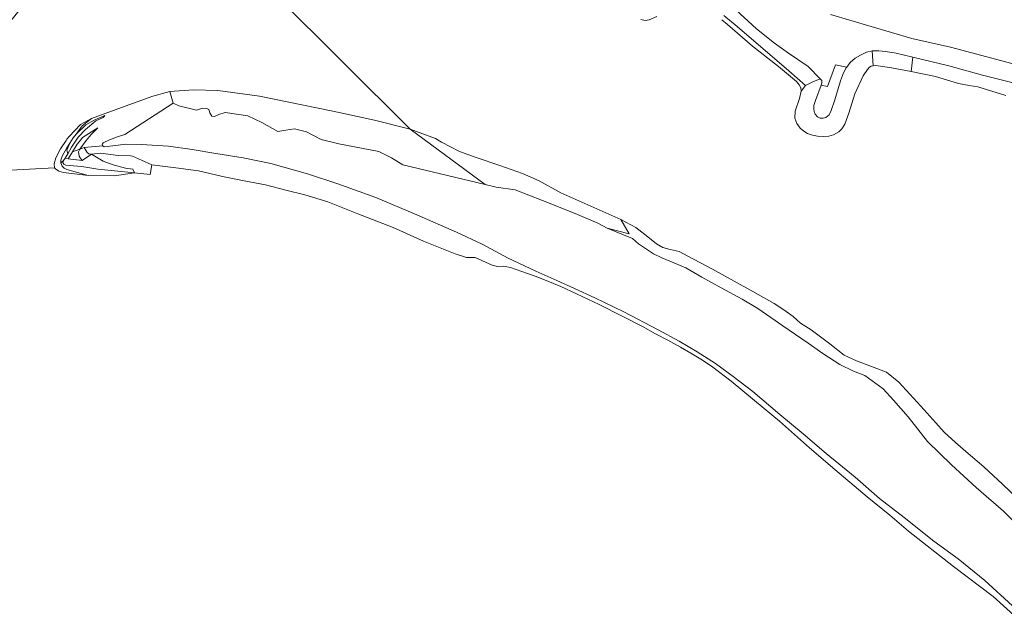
# Model space of a CAD drawing. Extents: x 184422 to 188298, y 343471 to 350189.
# Tile 6 of 256: x 185565 to 186055, y 346411 to 346709. Entities that reach past the tile are written whole.
import ezdxf

# ---------------------------------------------------------------- set-up
doc = ezdxf.new("R2010")
doc.units = 0
for name, color, linetype, lineweight in [('B-WA-GR-GRAS-GV', 252, 'Continuous', 13), ('B-WA-GR-GROENVOORZIENING-GV', 252, 'Continuous', 18), ('B-WA-GR-STRUIK-GV', 252, 'Continuous', 13), ('B-WA-GW-TALUD_KRUIN-G', 252, 'Continuous', 18), ('B-WA-OG-WATER-GV', 252, 'Continuous', 18), ('B-WA-VH-VERHARDING_OPEN-GV', 252, 'Continuous', 18)]:
    doc.layers.add(name, color=color, linetype=linetype, lineweight=lineweight)

msp = doc.modelspace()

# ---------------------------------------------------------------- linework, layer by layer
at = {"layer": 'B-WA-GR-GRAS-GV', "flags": 128}
for points in [[(185915.294, 346711.123), (185921.941, 346705.623), (185947.654, 346683.585), (185956.111, 346676.284), (185959.741, 346678.121), (185963.359, 346679.584), (185957.431, 346685.798), (185947.571, 346692.37), (185940.672, 346697.389), (185931.57, 346704.593), (185921.383, 346713.951)], [(185915.294, 346711.123), (185921.941, 346705.623), (185947.654, 346683.585), (185956.111, 346676.284), (185959.741, 346678.121), (185963.359, 346679.584), (185957.431, 346685.798), (185947.571, 346692.37), (185940.672, 346697.389), (185931.57, 346704.593), (185921.383, 346713.951)], [(185915.294, 346711.123), (185921.941, 346705.623), (185947.654, 346683.585), (185956.111, 346676.284), (185959.741, 346678.121), (185963.359, 346679.584), (185957.431, 346685.798), (185947.571, 346692.37), (185940.672, 346697.389), (185931.57, 346704.593), (185921.383, 346713.951)], [(185921.383, 346713.951), (185931.57, 346704.593), (185940.672, 346697.389), (185947.571, 346692.37), (185957.431, 346685.798), (185963.359, 346679.584), (185964.099, 346678.768), (185964.185, 346677.571), (185963.772, 346676.421), (185966.982, 346675.763), (185970.92, 346686.65), (185976.614, 346685.511), (185978.35, 346687.717), (185980.725, 346689.856), (185983.363, 346691.341), (185986.419, 346692.9), (185989.239, 346693.628), (185992.547, 346693.522), (185995.836, 346693.249), (186001.148, 346692.339), (186009.549, 346690.349), (186027.336, 346686.161), (186044.225, 346681.491), (186066.779, 346675.832)], [(185921.383, 346713.951), (185931.57, 346704.593), (185940.672, 346697.389), (185947.571, 346692.37), (185957.431, 346685.798), (185963.359, 346679.584), (185964.099, 346678.768), (185964.185, 346677.571), (185963.772, 346676.421), (185966.982, 346675.763), (185970.92, 346686.65), (185976.614, 346685.511), (185978.35, 346687.717), (185980.725, 346689.856), (185983.363, 346691.341), (185986.419, 346692.9), (185989.239, 346693.628), (185992.547, 346693.522), (185995.836, 346693.249), (186001.148, 346692.339), (186009.549, 346690.349), (186027.336, 346686.161), (186044.225, 346681.491), (186066.779, 346675.832)], [(185921.383, 346713.951), (185931.57, 346704.593), (185940.672, 346697.389), (185947.571, 346692.37), (185957.431, 346685.798), (185963.359, 346679.584), (185964.099, 346678.768), (185964.185, 346677.571), (185963.772, 346676.421), (185966.982, 346675.763), (185970.92, 346686.65), (185976.614, 346685.511), (185978.35, 346687.717), (185980.725, 346689.856), (185983.363, 346691.341), (185986.419, 346692.9), (185989.239, 346693.628), (185992.547, 346693.522), (185995.836, 346693.249), (186001.148, 346692.339), (186009.549, 346690.349), (186027.336, 346686.161), (186044.225, 346681.491), (186066.779, 346675.832)], [(185968.429, 346711.627), (186008.967, 346699.679), (186028.244, 346695.368), (186098.596, 346676.657)], [(186098.596, 346676.657), (186028.244, 346695.368), (186008.967, 346699.679), (185968.429, 346711.627)], [(185968.429, 346711.627), (186008.967, 346699.679), (186028.244, 346695.368), (186098.596, 346676.657)], [(186098.596, 346676.657), (186028.244, 346695.368), (186008.967, 346699.679), (185968.429, 346711.627)], [(185968.429, 346711.627), (186008.967, 346699.679), (186028.244, 346695.368), (186098.596, 346676.657)], [(186098.596, 346676.657), (186028.244, 346695.368), (186008.967, 346699.679), (185968.429, 346711.627)], [(186066.779, 346675.832), (186044.225, 346681.491), (186027.336, 346686.161), (186009.549, 346690.349), (186008.682, 346683.293), (186020.761, 346680.805), (186032.188, 346677.306), (186037.567, 346676.301), (186041.832, 346675.724), (186055.855, 346671.279)], [(186066.779, 346675.832), (186044.225, 346681.491), (186027.336, 346686.161), (186009.549, 346690.349), (186008.682, 346683.293), (186020.761, 346680.805), (186032.188, 346677.306), (186037.567, 346676.301), (186041.832, 346675.724), (186055.855, 346671.279)], [(186066.779, 346675.832), (186044.225, 346681.491), (186027.336, 346686.161), (186009.549, 346690.349), (186008.682, 346683.293), (186020.761, 346680.805), (186032.188, 346677.306), (186037.567, 346676.301), (186041.832, 346675.724), (186055.855, 346671.279)], [(186065.559, 346453.088), (186054.576, 346464.2), (186041.033, 346476.093), (186028.767, 346487.412), (186016.726, 346498.984), (186007.233, 346511.173), (185999.805, 346519.502), (185994.682, 346525.144), (185985.609, 346531.921), (185979.933, 346533.998), (185973.071, 346537.304), (185964.675, 346542.812), (185957.285, 346547.979), (185944.814, 346556.542), (185938.804, 346560.813), (185932.297, 346565.265), (185924.486, 346569.897), (185913.972, 346575.459), (185904.395, 346580.853), (185896.396, 346585.506), (185884.519, 346590.412), (185880.309, 346592.506), (185872.939, 346597.432), (185869.96, 346600.034), (185857.302, 346605.246), (185852.615, 346607.757), (185841.263, 346612.478), (185825.054, 346619.086), (185811.395, 346624.363), (185801.971, 346625.699), (185796.595, 346626.972), (185755.441, 346636.717), (185749.858, 346640.269), (185743.506, 346643.373), (185723.693, 346647.201), (185714.886, 346649.4), (185707.461, 346653.303), (185701.602, 346654.794), (185697.308, 346654.057), (185693.307, 346653.359), (185685.252, 346657.844), (185678.273, 346661.163), (185667.118, 346662.863), (185663.818, 346661.914), (185661.769, 346660.903), (185660.48, 346661.075), (185659.326, 346662.646), (185659.095, 346663.857), (185658.944, 346664.297), (185657.872, 346664.912), (185655.739, 346665.04), (185652.806, 346664.094), (185644.001, 346666.109), (185641.157, 346667.591), (185617.044, 346651.859), (185613.413, 346650.776), (185609.496, 346649.282), (185606.327, 346647.677), (185605.871, 346646.861), (185606.039, 346646.215), (185606.831, 346645.806), (185611.043, 346646.281), (185617.496, 346647.088), (185625.379, 346646.84), (185638.741, 346646.031), (185650.664, 346644.385), (185662.315, 346642.505), (185675.945, 346640.233), (185689.705, 346637.376), (185708.051, 346632.368), (185723.193, 346627.302), (185742.093, 346620.455), (185762.434, 346611.811), (185782.31, 346603.322), (185795, 346597.298), (185808.044, 346590.211), (185821.702, 346583.825), (185832.189, 346579.225), (185840.999, 346575.155), (185851.083, 346570.494), (185865.647, 346563.54), (185882.628, 346554.618), (185893.202, 346548.893), (185902.112, 346543.618), (185911.261, 346537.747), (185919.943, 346531.275), (185929.843, 346523.83), (185943.228, 346512.371), (185954.877, 346502.727), (185966.321, 346493.053), (185980.759, 346481.132), (185992.862, 346470.638), (186005.096, 346461.172), (186019.966, 346449.335), (186032.103, 346440.51), (186045.321, 346429.779), (186059.122, 346417.153)], [(186065.559, 346453.088), (186054.576, 346464.2), (186041.033, 346476.093), (186028.767, 346487.412), (186016.726, 346498.984), (186007.233, 346511.173), (185999.805, 346519.502), (185994.682, 346525.144), (185985.609, 346531.921), (185979.933, 346533.998), (185973.071, 346537.304), (185964.675, 346542.812), (185957.285, 346547.979), (185944.814, 346556.542), (185938.804, 346560.813), (185932.297, 346565.265), (185924.486, 346569.897), (185913.972, 346575.459), (185904.395, 346580.853), (185896.396, 346585.506), (185884.519, 346590.412), (185880.309, 346592.506), (185872.939, 346597.432), (185869.96, 346600.034), (185857.302, 346605.246), (185852.615, 346607.757), (185841.263, 346612.478), (185825.054, 346619.086), (185811.395, 346624.363), (185801.971, 346625.699), (185796.595, 346626.972), (185755.441, 346636.717), (185749.858, 346640.269), (185743.506, 346643.373), (185723.693, 346647.201), (185714.886, 346649.4), (185707.461, 346653.303), (185701.602, 346654.794), (185697.308, 346654.057), (185693.307, 346653.359), (185685.252, 346657.844), (185678.273, 346661.163), (185667.118, 346662.863), (185663.818, 346661.914), (185661.769, 346660.903), (185660.48, 346661.075), (185659.326, 346662.646), (185659.095, 346663.857), (185658.944, 346664.297), (185657.872, 346664.912), (185655.739, 346665.04), (185652.806, 346664.094), (185644.001, 346666.109), (185641.157, 346667.591), (185617.044, 346651.859), (185613.413, 346650.776), (185609.496, 346649.282), (185606.327, 346647.677), (185605.871, 346646.861), (185606.039, 346646.215), (185606.831, 346645.806), (185611.043, 346646.281), (185617.496, 346647.088), (185625.379, 346646.84), (185638.741, 346646.031), (185650.664, 346644.385), (185662.315, 346642.505), (185675.945, 346640.233), (185689.705, 346637.376), (185708.051, 346632.368), (185723.193, 346627.302), (185742.093, 346620.455), (185762.434, 346611.811), (185782.31, 346603.322), (185795, 346597.298), (185808.044, 346590.211), (185821.702, 346583.825), (185832.189, 346579.225), (185840.999, 346575.155), (185851.083, 346570.494), (185865.647, 346563.54), (185882.628, 346554.618), (185893.202, 346548.893), (185902.112, 346543.618), (185911.261, 346537.747), (185919.943, 346531.275), (185929.843, 346523.83), (185943.228, 346512.371), (185954.877, 346502.727), (185966.321, 346493.053), (185980.759, 346481.132), (185992.862, 346470.638), (186005.096, 346461.172), (186019.966, 346449.335), (186032.103, 346440.51), (186045.321, 346429.779), (186059.122, 346417.153)], [(186065.559, 346453.088), (186054.576, 346464.2), (186041.033, 346476.093), (186028.767, 346487.412), (186016.726, 346498.984), (186007.233, 346511.173), (185999.805, 346519.502), (185994.682, 346525.144), (185985.609, 346531.921), (185979.933, 346533.998), (185973.071, 346537.304), (185964.675, 346542.812), (185957.285, 346547.979), (185944.814, 346556.542), (185938.804, 346560.813), (185932.297, 346565.265), (185924.486, 346569.897), (185913.972, 346575.459), (185904.395, 346580.853), (185896.396, 346585.506), (185884.519, 346590.412), (185880.309, 346592.506), (185872.939, 346597.432), (185869.96, 346600.034), (185857.302, 346605.246), (185852.615, 346607.757), (185841.263, 346612.478), (185825.054, 346619.086), (185811.395, 346624.363), (185801.971, 346625.699), (185796.595, 346626.972), (185755.441, 346636.717), (185749.858, 346640.269), (185743.506, 346643.373), (185723.693, 346647.201), (185714.886, 346649.4), (185707.461, 346653.303), (185701.602, 346654.794), (185697.308, 346654.057), (185693.307, 346653.359), (185685.252, 346657.844), (185678.273, 346661.163), (185667.118, 346662.863), (185663.818, 346661.914), (185661.769, 346660.903), (185660.48, 346661.075), (185659.326, 346662.646), (185659.095, 346663.857), (185658.944, 346664.297), (185657.872, 346664.912), (185655.739, 346665.04), (185652.806, 346664.094), (185644.001, 346666.109), (185641.157, 346667.591), (185617.044, 346651.859), (185613.413, 346650.776), (185609.496, 346649.282), (185606.327, 346647.677), (185605.871, 346646.861), (185606.039, 346646.215), (185606.831, 346645.806), (185611.043, 346646.281), (185617.496, 346647.088), (185625.379, 346646.84), (185638.741, 346646.031), (185650.664, 346644.385), (185662.315, 346642.505), (185675.945, 346640.233), (185689.705, 346637.376), (185708.051, 346632.368), (185723.193, 346627.302), (185742.093, 346620.455), (185762.434, 346611.811), (185782.31, 346603.322), (185795, 346597.298), (185808.044, 346590.211), (185821.702, 346583.825), (185832.189, 346579.225), (185840.999, 346575.155), (185851.083, 346570.494), (185865.647, 346563.54), (185882.628, 346554.618), (185893.202, 346548.893), (185902.112, 346543.618), (185911.261, 346537.747), (185919.943, 346531.275), (185929.843, 346523.83), (185943.228, 346512.371), (185954.877, 346502.727), (185966.321, 346493.053), (185980.759, 346481.132), (185992.862, 346470.638), (186005.096, 346461.172), (186019.966, 346449.335), (186032.103, 346440.51), (186045.321, 346429.779), (186059.122, 346417.153)], [(186059.122, 346417.153), (186045.321, 346429.779), (186032.103, 346440.51), (186019.966, 346449.335), (186005.096, 346461.172), (185992.862, 346470.638), (185980.759, 346481.132), (185966.321, 346493.053), (185954.877, 346502.727), (185943.228, 346512.371), (185929.843, 346523.83), (185919.943, 346531.275), (185911.261, 346537.747), (185902.112, 346543.618), (185893.202, 346548.893), (185882.628, 346554.618), (185865.647, 346563.54), (185851.083, 346570.494), (185840.999, 346575.155), (185832.189, 346579.225), (185821.702, 346583.825), (185808.044, 346590.211), (185795, 346597.298), (185782.31, 346603.322), (185762.434, 346611.811), (185742.093, 346620.455), (185723.193, 346627.302), (185708.051, 346632.368), (185689.705, 346637.376), (185675.945, 346640.233), (185662.315, 346642.505), (185650.664, 346644.385), (185638.741, 346646.031), (185625.379, 346646.84), (185617.496, 346647.088), (185611.043, 346646.281), (185606.831, 346645.806), (185606.039, 346646.215), (185596.876, 346645.359), (185598.254, 346642.976), (185599.08, 346642.328), (185600.546, 346642.127), (185604.922, 346642.632), (185613.824, 346641.454), (185619.884, 346641.345), (185620.874, 346641.114), (185625.386, 346639.097), (185630.57, 346636.832), (185642.41, 346635.372), (185653.721, 346633.766), (185665.737, 346630.985), (185676.494, 346628.834), (185687.201, 346626.768), (185697.301, 346624.106), (185706.753, 346621.829), (185718.143, 346618.275), (185733.069, 346612.344), (185750.645, 346605.503), (185765.789, 346598.752), (185781.62, 346592.456), (185787.172, 346590.586), (185791.603, 346590.682), (185799.954, 346586.796), (185802.655, 346586.218), (185805.56, 346586.274), (185809.187, 346585.596), (185814.8, 346583.625), (185821.439, 346581.386), (185827.684, 346578.898), (185834.117, 346576.196), (185842.015, 346572.517), (185853.349, 346567.131), (185864.732, 346561.38), (185874.817, 346556.192), (185881.411, 346552.615), (185887.455, 346549.397), (185893.781, 346545.92), (185898.929, 346543.02), (185904.816, 346539.503), (185909.873, 346535.936), (185919.029, 346528.983), (185930.703, 346519.39), (185943.037, 346509.076), (185957.965, 346495.76), (185970.673, 346484.979), (185986.79, 346471.469), (185998.033, 346462.222), (186007.297, 346454.302), (186029.774, 346436.763), (186049.438, 346421.675), (186061.419, 346410.876)], [(186059.122, 346417.153), (186045.321, 346429.779), (186032.103, 346440.51), (186019.966, 346449.335), (186005.096, 346461.172), (185992.862, 346470.638), (185980.759, 346481.132), (185966.321, 346493.053), (185954.877, 346502.727), (185943.228, 346512.371), (185929.843, 346523.83), (185919.943, 346531.275), (185911.261, 346537.747), (185902.112, 346543.618), (185893.202, 346548.893), (185882.628, 346554.618), (185865.647, 346563.54), (185851.083, 346570.494), (185840.999, 346575.155), (185832.189, 346579.225), (185821.702, 346583.825), (185808.044, 346590.211), (185795, 346597.298), (185782.31, 346603.322), (185762.434, 346611.811), (185742.093, 346620.455), (185723.193, 346627.302), (185708.051, 346632.368), (185689.705, 346637.376), (185675.945, 346640.233), (185662.315, 346642.505), (185650.664, 346644.385), (185638.741, 346646.031), (185625.379, 346646.84), (185617.496, 346647.088), (185611.043, 346646.281), (185606.831, 346645.806), (185606.039, 346646.215), (185596.876, 346645.359), (185598.254, 346642.976), (185599.08, 346642.328), (185600.546, 346642.127), (185604.922, 346642.632), (185613.824, 346641.454), (185619.884, 346641.345), (185620.874, 346641.114), (185625.386, 346639.097), (185630.57, 346636.832), (185642.41, 346635.372), (185653.721, 346633.766), (185665.737, 346630.985), (185676.494, 346628.834), (185687.201, 346626.768), (185697.301, 346624.106), (185706.753, 346621.829), (185718.143, 346618.275), (185733.069, 346612.344), (185750.645, 346605.503), (185765.789, 346598.752), (185781.62, 346592.456), (185787.172, 346590.586), (185791.603, 346590.682), (185799.954, 346586.796), (185802.655, 346586.218), (185805.56, 346586.274), (185809.187, 346585.596), (185814.8, 346583.625), (185821.439, 346581.386), (185827.684, 346578.898), (185834.117, 346576.196), (185842.015, 346572.517), (185853.349, 346567.131), (185864.732, 346561.38), (185874.817, 346556.192), (185881.411, 346552.615), (185887.455, 346549.397), (185893.781, 346545.92), (185898.929, 346543.02), (185904.816, 346539.503), (185909.873, 346535.936), (185919.029, 346528.983), (185930.703, 346519.39), (185943.037, 346509.076), (185957.965, 346495.76), (185970.673, 346484.979), (185986.79, 346471.469), (185998.033, 346462.222), (186007.297, 346454.302), (186029.774, 346436.763), (186049.438, 346421.675), (186061.419, 346410.876)], [(186059.122, 346417.153), (186045.321, 346429.779), (186032.103, 346440.51), (186019.966, 346449.335), (186005.096, 346461.172), (185992.862, 346470.638), (185980.759, 346481.132), (185966.321, 346493.053), (185954.877, 346502.727), (185943.228, 346512.371), (185929.843, 346523.83), (185919.943, 346531.275), (185911.261, 346537.747), (185902.112, 346543.618), (185893.202, 346548.893), (185882.628, 346554.618), (185865.647, 346563.54), (185851.083, 346570.494), (185840.999, 346575.155), (185832.189, 346579.225), (185821.702, 346583.825), (185808.044, 346590.211), (185795, 346597.298), (185782.31, 346603.322), (185762.434, 346611.811), (185742.093, 346620.455), (185723.193, 346627.302), (185708.051, 346632.368), (185689.705, 346637.376), (185675.945, 346640.233), (185662.315, 346642.505), (185650.664, 346644.385), (185638.741, 346646.031), (185625.379, 346646.84), (185617.496, 346647.088), (185611.043, 346646.281), (185606.831, 346645.806), (185606.039, 346646.215), (185596.876, 346645.359), (185598.254, 346642.976), (185599.08, 346642.328), (185600.546, 346642.127), (185604.922, 346642.632), (185613.824, 346641.454), (185619.884, 346641.345), (185620.874, 346641.114), (185625.386, 346639.097), (185630.57, 346636.832), (185642.41, 346635.372), (185653.721, 346633.766), (185665.737, 346630.985), (185676.494, 346628.834), (185687.201, 346626.768), (185697.301, 346624.106), (185706.753, 346621.829), (185718.143, 346618.275), (185733.069, 346612.344), (185750.645, 346605.503), (185765.789, 346598.752), (185781.62, 346592.456), (185787.172, 346590.586), (185791.603, 346590.682), (185799.954, 346586.796), (185802.655, 346586.218), (185805.56, 346586.274), (185809.187, 346585.596), (185814.8, 346583.625), (185821.439, 346581.386), (185827.684, 346578.898), (185834.117, 346576.196), (185842.015, 346572.517), (185853.349, 346567.131), (185864.732, 346561.38), (185874.817, 346556.192), (185881.411, 346552.615), (185887.455, 346549.397), (185893.781, 346545.92), (185898.929, 346543.02), (185904.816, 346539.503), (185909.873, 346535.936), (185919.029, 346528.983), (185930.703, 346519.39), (185943.037, 346509.076), (185957.965, 346495.76), (185970.673, 346484.979), (185986.79, 346471.469), (185998.033, 346462.222), (186007.297, 346454.302), (186029.774, 346436.763), (186049.438, 346421.675), (186061.419, 346410.876)]]:
    msp.add_lwpolyline(points, dxfattribs=at)
for points in [[(185976.614, 346685.511), (185970.92, 346686.65), (185966.982, 346675.763), (185963.772, 346676.421), (185961.067, 346668.9), (185960.176, 346666.36), (185960.108, 346664.667), (185960.274, 346663.314), (185960.804, 346661.972), (185962.025, 346660.64), (185963.367, 346660.085), (185964.855, 346659.976), (185966.126, 346660.298), (185967.738, 346661.686), (185968.768, 346663.784), (185970.689, 346669.251), (185973.45, 346678.699), (185974.943, 346682.573), (185976.327, 346685.147)], [(185976.614, 346685.511), (185970.92, 346686.65), (185966.982, 346675.763), (185963.772, 346676.421), (185961.067, 346668.9), (185960.176, 346666.36), (185960.108, 346664.667), (185960.274, 346663.314), (185960.804, 346661.972), (185962.025, 346660.64), (185963.367, 346660.085), (185964.855, 346659.976), (185966.126, 346660.298), (185967.738, 346661.686), (185968.768, 346663.784), (185970.689, 346669.251), (185973.45, 346678.699), (185974.943, 346682.573), (185976.327, 346685.147)], [(185976.614, 346685.511), (185970.92, 346686.65), (185966.982, 346675.763), (185963.772, 346676.421), (185961.067, 346668.9), (185960.176, 346666.36), (185960.108, 346664.667), (185960.274, 346663.314), (185960.804, 346661.972), (185962.025, 346660.64), (185963.367, 346660.085), (185964.855, 346659.976), (185966.126, 346660.298), (185967.738, 346661.686), (185968.768, 346663.784), (185970.689, 346669.251), (185973.45, 346678.699), (185974.943, 346682.573), (185976.327, 346685.147)], [(185596.876, 346645.359), (185606.039, 346646.215), (185605.871, 346646.861), (185606.327, 346647.677), (185609.496, 346649.282), (185613.413, 346650.776), (185617.044, 346651.859), (185641.157, 346667.591), (185639.451, 346673.274), (185630.982, 346671.047), (185615.477, 346665.382), (185600.408, 346659.877), (185595.801, 346656.246), (185592.772, 346652.08), (185597.674, 346656.671), (185601.789, 346659.09), (185607.036, 346661.394), (185606.761, 346660.8), (185606.23, 346660.325), (185602.614, 346658.758), (185597.511, 346654.324), (185593.876, 346650.497), (185590.568, 346645.529), (185588.668, 346642.347), (185587.318, 346640.089), (185588.938, 346639.815), (185591.017, 346643.214), (185593.322, 346647.035), (185595.128, 346649.286), (185596.077, 346650.387), (185603.602, 346655.268), (185600.239, 346651.972), (185597.76, 346648.885), (185594.609, 346644.529)], [(185596.876, 346645.359), (185606.039, 346646.215), (185605.871, 346646.861), (185606.327, 346647.677), (185609.496, 346649.282), (185613.413, 346650.776), (185617.044, 346651.859), (185641.157, 346667.591), (185639.451, 346673.274), (185630.982, 346671.047), (185615.477, 346665.382), (185600.408, 346659.877), (185595.801, 346656.246), (185592.772, 346652.08), (185597.674, 346656.671), (185601.789, 346659.09), (185607.036, 346661.394), (185606.761, 346660.8), (185606.23, 346660.325), (185602.614, 346658.758), (185597.511, 346654.324), (185593.876, 346650.497), (185590.568, 346645.529), (185588.668, 346642.347), (185587.318, 346640.089), (185588.938, 346639.815), (185591.017, 346643.214), (185593.322, 346647.035), (185595.128, 346649.286), (185596.077, 346650.387), (185603.602, 346655.268), (185600.239, 346651.972), (185597.76, 346648.885), (185594.609, 346644.529)], [(185596.876, 346645.359), (185606.039, 346646.215), (185605.871, 346646.861), (185606.327, 346647.677), (185609.496, 346649.282), (185613.413, 346650.776), (185617.044, 346651.859), (185641.157, 346667.591), (185639.451, 346673.274), (185630.982, 346671.047), (185615.477, 346665.382), (185600.408, 346659.877), (185595.801, 346656.246), (185592.772, 346652.08), (185597.674, 346656.671), (185601.789, 346659.09), (185607.036, 346661.394), (185606.761, 346660.8), (185606.23, 346660.325), (185602.614, 346658.758), (185597.511, 346654.324), (185593.876, 346650.497), (185590.568, 346645.529), (185588.668, 346642.347), (185587.318, 346640.089), (185588.938, 346639.815), (185591.017, 346643.214), (185593.322, 346647.035), (185595.128, 346649.286), (185596.077, 346650.387), (185603.602, 346655.268), (185600.239, 346651.972), (185597.76, 346648.885), (185594.609, 346644.529)], [(185588.668, 346642.347), (185590.568, 346645.529), (185593.876, 346650.497), (185597.511, 346654.324), (185602.614, 346658.758), (185606.23, 346660.325), (185606.761, 346660.8), (185607.036, 346661.394), (185601.789, 346659.09), (185597.674, 346656.671), (185592.772, 346652.08), (185591.385, 346650.262), (185589.635, 346647.647), (185588.178, 346644.131)], [(185588.668, 346642.347), (185590.568, 346645.529), (185593.876, 346650.497), (185597.511, 346654.324), (185602.614, 346658.758), (185606.23, 346660.325), (185606.761, 346660.8), (185607.036, 346661.394), (185601.789, 346659.09), (185597.674, 346656.671), (185592.772, 346652.08), (185591.385, 346650.262), (185589.635, 346647.647), (185588.178, 346644.131)], [(185588.668, 346642.347), (185590.568, 346645.529), (185593.876, 346650.497), (185597.511, 346654.324), (185602.614, 346658.758), (185606.23, 346660.325), (185606.761, 346660.8), (185607.036, 346661.394), (185601.789, 346659.09), (185597.674, 346656.671), (185592.772, 346652.08), (185591.385, 346650.262), (185589.635, 346647.647), (185588.178, 346644.131)], [(185594.609, 346644.529), (185597.76, 346648.885), (185600.239, 346651.972), (185603.602, 346655.268), (185596.077, 346650.387), (185595.128, 346649.286), (185593.322, 346647.035), (185591.017, 346643.214)], [(185594.609, 346644.529), (185597.76, 346648.885), (185600.239, 346651.972), (185603.602, 346655.268), (185596.077, 346650.387), (185595.128, 346649.286), (185593.322, 346647.035), (185591.017, 346643.214)], [(185594.609, 346644.529), (185597.76, 346648.885), (185600.239, 346651.972), (185603.602, 346655.268), (185596.077, 346650.387), (185595.128, 346649.286), (185593.322, 346647.035), (185591.017, 346643.214)]]:
    msp.add_lwpolyline(points, close=True, dxfattribs=at)
at = {"layer": 'B-WA-GR-GROENVOORZIENING-GV', "flags": 128}
msp.add_lwpolyline([(185989.772, 346686.101), (185989.239, 346693.628), (185986.419, 346692.9), (185983.363, 346691.341), (185980.725, 346689.856), (185978.35, 346687.717), (185976.614, 346685.511), (185976.327, 346685.147), (185974.943, 346682.573), (185973.45, 346678.699), (185970.689, 346669.251), (185968.768, 346663.784), (185967.738, 346661.686), (185966.126, 346660.298), (185964.855, 346659.976), (185963.367, 346660.085), (185962.025, 346660.64), (185960.804, 346661.972), (185960.274, 346663.314), (185960.108, 346664.667), (185960.176, 346666.36), (185961.067, 346668.9), (185963.772, 346676.421), (185964.185, 346677.571), (185964.099, 346678.768), (185963.359, 346679.584), (185959.741, 346678.121), (185956.111, 346676.284), (185953.926, 346673.439), (185953.038, 346669.773), (185950.827, 346663.458), (185950.666, 346660.088), (185951.735, 346657.415), (185953.345, 346655.126), (185955.281, 346653.636), (185957.083, 346652.345), (185959.441, 346651.567), (185962.066, 346651.071), (185965.235, 346650.868), (185967.603, 346650.99), (185969.991, 346651.739), (185972.576, 346653.302), (185974.173, 346654.69), (185975.56, 346656.991), (185977.553, 346662.546), (185980.68, 346672.197), (185984.729, 346681.102), (185986.827, 346684.251), (185987.953, 346685.405), (185988.767, 346685.888)], close=True, dxfattribs=at)
msp.add_lwpolyline([(185989.772, 346686.101), (185989.239, 346693.628), (185986.419, 346692.9), (185983.363, 346691.341), (185980.725, 346689.856), (185978.35, 346687.717), (185976.614, 346685.511), (185976.327, 346685.147), (185974.943, 346682.573), (185973.45, 346678.699), (185970.689, 346669.251), (185968.768, 346663.784), (185967.738, 346661.686), (185966.126, 346660.298), (185964.855, 346659.976), (185963.367, 346660.085), (185962.025, 346660.64), (185960.804, 346661.972), (185960.274, 346663.314), (185960.108, 346664.667), (185960.176, 346666.36), (185961.067, 346668.9), (185963.772, 346676.421), (185964.185, 346677.571), (185964.099, 346678.768), (185963.359, 346679.584), (185959.741, 346678.121), (185956.111, 346676.284), (185953.926, 346673.439), (185953.038, 346669.773), (185950.827, 346663.458), (185950.666, 346660.088), (185951.735, 346657.415), (185953.345, 346655.126), (185955.281, 346653.636), (185957.083, 346652.345), (185959.441, 346651.567), (185962.066, 346651.071), (185965.235, 346650.868), (185967.603, 346650.99), (185969.991, 346651.739), (185972.576, 346653.302), (185974.173, 346654.69), (185975.56, 346656.991), (185977.553, 346662.546), (185980.68, 346672.197), (185984.729, 346681.102), (185986.827, 346684.251), (185987.953, 346685.405), (185988.767, 346685.888)], close=True, dxfattribs=at)
msp.add_lwpolyline([(185989.772, 346686.101), (185989.239, 346693.628), (185986.419, 346692.9), (185983.363, 346691.341), (185980.725, 346689.856), (185978.35, 346687.717), (185976.614, 346685.511), (185976.327, 346685.147), (185974.943, 346682.573), (185973.45, 346678.699), (185970.689, 346669.251), (185968.768, 346663.784), (185967.738, 346661.686), (185966.126, 346660.298), (185964.855, 346659.976), (185963.367, 346660.085), (185962.025, 346660.64), (185960.804, 346661.972), (185960.274, 346663.314), (185960.108, 346664.667), (185960.176, 346666.36), (185961.067, 346668.9), (185963.772, 346676.421), (185964.185, 346677.571), (185964.099, 346678.768), (185963.359, 346679.584), (185959.741, 346678.121), (185956.111, 346676.284), (185953.926, 346673.439), (185953.038, 346669.773), (185950.827, 346663.458), (185950.666, 346660.088), (185951.735, 346657.415), (185953.345, 346655.126), (185955.281, 346653.636), (185957.083, 346652.345), (185959.441, 346651.567), (185962.066, 346651.071), (185965.235, 346650.868), (185967.603, 346650.99), (185969.991, 346651.739), (185972.576, 346653.302), (185974.173, 346654.69), (185975.56, 346656.991), (185977.553, 346662.546), (185980.68, 346672.197), (185984.729, 346681.102), (185986.827, 346684.251), (185987.953, 346685.405), (185988.767, 346685.888)], close=True, dxfattribs=at)
at = {"layer": 'B-WA-GR-STRUIK-GV', "flags": 128}
for points in [[(185796.595, 346626.972), (185759.181, 346654.51), (185741.326, 346659.003), (185720.641, 346663.452), (185684.164, 346670.981), (185663.451, 346673.811), (185651.229, 346674.235), (185639.451, 346673.274), (185641.157, 346667.591), (185644.001, 346666.109), (185652.806, 346664.094), (185655.739, 346665.04), (185657.872, 346664.912), (185658.944, 346664.297), (185659.095, 346663.857), (185659.326, 346662.646), (185660.48, 346661.075), (185661.769, 346660.903), (185663.818, 346661.914), (185667.118, 346662.863), (185678.273, 346661.163), (185685.252, 346657.844), (185693.307, 346653.359), (185697.308, 346654.057), (185701.602, 346654.794), (185707.461, 346653.303), (185714.886, 346649.4), (185723.693, 346647.201), (185743.506, 346643.373), (185749.858, 346640.269), (185755.441, 346636.717)], [(185796.595, 346626.972), (185759.181, 346654.51), (185741.326, 346659.003), (185720.641, 346663.452), (185684.164, 346670.981), (185663.451, 346673.811), (185651.229, 346674.235), (185639.451, 346673.274), (185641.157, 346667.591), (185644.001, 346666.109), (185652.806, 346664.094), (185655.739, 346665.04), (185657.872, 346664.912), (185658.944, 346664.297), (185659.095, 346663.857), (185659.326, 346662.646), (185660.48, 346661.075), (185661.769, 346660.903), (185663.818, 346661.914), (185667.118, 346662.863), (185678.273, 346661.163), (185685.252, 346657.844), (185693.307, 346653.359), (185697.308, 346654.057), (185701.602, 346654.794), (185707.461, 346653.303), (185714.886, 346649.4), (185723.693, 346647.201), (185743.506, 346643.373), (185749.858, 346640.269), (185755.441, 346636.717)], [(185796.595, 346626.972), (185759.181, 346654.51), (185741.326, 346659.003), (185720.641, 346663.452), (185684.164, 346670.981), (185663.451, 346673.811), (185651.229, 346674.235), (185639.451, 346673.274), (185641.157, 346667.591), (185644.001, 346666.109), (185652.806, 346664.094), (185655.739, 346665.04), (185657.872, 346664.912), (185658.944, 346664.297), (185659.095, 346663.857), (185659.326, 346662.646), (185660.48, 346661.075), (185661.769, 346660.903), (185663.818, 346661.914), (185667.118, 346662.863), (185678.273, 346661.163), (185685.252, 346657.844), (185693.307, 346653.359), (185697.308, 346654.057), (185701.602, 346654.794), (185707.461, 346653.303), (185714.886, 346649.4), (185723.693, 346647.201), (185743.506, 346643.373), (185749.858, 346640.269), (185755.441, 346636.717)], [(185759.181, 346654.51), (185796.595, 346626.972), (185801.971, 346625.699), (185811.395, 346624.363), (185825.054, 346619.086), (185841.263, 346612.478), (185852.615, 346607.757), (185857.302, 346605.246), (185868.277, 346602.392), (185864.135, 346609.618), (185838.732, 346620.883), (185834.15, 346622.923), (185823.464, 346628.797), (185815.086, 346632.419), (185803.753, 346636.51), (185791.982, 346640.44), (185783.769, 346643.442), (185774.739, 346648.003), (185771.707, 346649.866)], [(185759.181, 346654.51), (185796.595, 346626.972), (185801.971, 346625.699), (185811.395, 346624.363), (185825.054, 346619.086), (185841.263, 346612.478), (185852.615, 346607.757), (185857.302, 346605.246), (185868.277, 346602.392), (185864.135, 346609.618), (185838.732, 346620.883), (185834.15, 346622.923), (185823.464, 346628.797), (185815.086, 346632.419), (185803.753, 346636.51), (185791.982, 346640.44), (185783.769, 346643.442), (185774.739, 346648.003), (185771.707, 346649.866)], [(185759.181, 346654.51), (185796.595, 346626.972), (185801.971, 346625.699), (185811.395, 346624.363), (185825.054, 346619.086), (185841.263, 346612.478), (185852.615, 346607.757), (185857.302, 346605.246), (185868.277, 346602.392), (185864.135, 346609.618), (185838.732, 346620.883), (185834.15, 346622.923), (185823.464, 346628.797), (185815.086, 346632.419), (185803.753, 346636.51), (185791.982, 346640.44), (185783.769, 346643.442), (185774.739, 346648.003), (185771.707, 346649.866)], [(185611.872, 346631.271), (185621.871, 346632.817), (185603.582, 346634.71), (185595.704, 346635.905), (185593.571, 346636.208), (185587.652, 346636.635), (185586.708, 346637.162), (185586.239, 346638.034), (185586.464, 346638.96), (185585.128, 346637.867), (185585.818, 346636.051), (185586.817, 346635.07), (185588.17, 346634.409), (185598.764, 346631.501)], [(185611.872, 346631.271), (185621.871, 346632.817), (185603.582, 346634.71), (185595.704, 346635.905), (185593.571, 346636.208), (185587.652, 346636.635), (185586.708, 346637.162), (185586.239, 346638.034), (185586.464, 346638.96), (185585.128, 346637.867), (185585.818, 346636.051), (185586.817, 346635.07), (185588.17, 346634.409), (185598.764, 346631.501)], [(185611.872, 346631.271), (185621.871, 346632.817), (185603.582, 346634.71), (185595.704, 346635.905), (185593.571, 346636.208), (185587.652, 346636.635), (185586.708, 346637.162), (185586.239, 346638.034), (185586.464, 346638.96), (185585.128, 346637.867), (185585.818, 346636.051), (185586.817, 346635.07), (185588.17, 346634.409), (185598.764, 346631.501)], [(185600.546, 346642.127), (185595.905, 346639.003), (185588.938, 346639.815), (185587.318, 346640.089), (185586.464, 346638.96), (185586.239, 346638.034), (185586.708, 346637.162), (185587.652, 346636.635), (185593.571, 346636.208), (185595.704, 346635.905), (185603.582, 346634.71), (185621.871, 346632.817), (185620.98, 346634.702), (185617.373, 346635.184), (185611.219, 346636.82), (185606.276, 346638.686)], [(185600.546, 346642.127), (185595.905, 346639.003), (185588.938, 346639.815), (185587.318, 346640.089), (185586.464, 346638.96), (185586.239, 346638.034), (185586.708, 346637.162), (185587.652, 346636.635), (185593.571, 346636.208), (185595.704, 346635.905), (185603.582, 346634.71), (185621.871, 346632.817), (185620.98, 346634.702), (185617.373, 346635.184), (185611.219, 346636.82), (185606.276, 346638.686)], [(185600.546, 346642.127), (185595.905, 346639.003), (185588.938, 346639.815), (185587.318, 346640.089), (185586.464, 346638.96), (185586.239, 346638.034), (185586.708, 346637.162), (185587.652, 346636.635), (185593.571, 346636.208), (185595.704, 346635.905), (185603.582, 346634.71), (185621.871, 346632.817), (185620.98, 346634.702), (185617.373, 346635.184), (185611.219, 346636.82), (185606.276, 346638.686)]]:
    msp.add_lwpolyline(points, close=True, dxfattribs=at)
at = {"layer": 'B-WA-GW-TALUD_KRUIN-G', "flags": 128}
for points in [[(185963.359, 346679.584), (185957.431, 346685.798), (185947.571, 346692.37), (185940.672, 346697.389), (185931.57, 346704.593), (185921.383, 346713.951), (185916.345, 346717.692), (185913.36, 346719.558), (185909.816, 346720.598), (185892.244, 346724.494), (185883.482, 346726.636), (185881.988, 346726.583), (185881.303, 346725.983), (185880.35, 346724.343)], [(185963.359, 346679.584), (185957.431, 346685.798), (185947.571, 346692.37), (185940.672, 346697.389), (185931.57, 346704.593), (185921.383, 346713.951), (185916.345, 346717.692), (185913.36, 346719.558), (185909.816, 346720.598), (185892.244, 346724.494), (185883.482, 346726.636), (185881.988, 346726.583), (185881.303, 346725.983), (185880.35, 346724.343)], [(185963.359, 346679.584), (185957.431, 346685.798), (185947.571, 346692.37), (185940.672, 346697.389), (185931.57, 346704.593), (185921.383, 346713.951), (185916.345, 346717.692), (185913.36, 346719.558), (185909.816, 346720.598), (185892.244, 346724.494), (185883.482, 346726.636), (185881.988, 346726.583), (185881.303, 346725.983), (185880.35, 346724.343)], [(185989.239, 346693.628), (185986.419, 346692.9), (185983.363, 346691.341), (185980.725, 346689.856), (185978.35, 346687.717), (185976.614, 346685.511), (185976.327, 346685.147), (185974.943, 346682.573), (185973.45, 346678.699), (185970.689, 346669.251), (185968.768, 346663.784), (185967.738, 346661.686), (185966.126, 346660.298), (185964.855, 346659.976), (185963.367, 346660.085), (185962.025, 346660.64), (185960.804, 346661.972), (185960.274, 346663.314), (185960.108, 346664.667), (185960.176, 346666.36), (185961.067, 346668.9), (185963.772, 346676.421), (185964.185, 346677.571), (185964.099, 346678.768), (185963.359, 346679.584)], [(185989.239, 346693.628), (185986.419, 346692.9), (185983.363, 346691.341), (185980.725, 346689.856), (185978.35, 346687.717), (185976.614, 346685.511), (185976.327, 346685.147), (185974.943, 346682.573), (185973.45, 346678.699), (185970.689, 346669.251), (185968.768, 346663.784), (185967.738, 346661.686), (185966.126, 346660.298), (185964.855, 346659.976), (185963.367, 346660.085), (185962.025, 346660.64), (185960.804, 346661.972), (185960.274, 346663.314), (185960.108, 346664.667), (185960.176, 346666.36), (185961.067, 346668.9), (185963.772, 346676.421), (185964.185, 346677.571), (185964.099, 346678.768), (185963.359, 346679.584)], [(185989.239, 346693.628), (185986.419, 346692.9), (185983.363, 346691.341), (185980.725, 346689.856), (185978.35, 346687.717), (185976.614, 346685.511), (185976.327, 346685.147), (185974.943, 346682.573), (185973.45, 346678.699), (185970.689, 346669.251), (185968.768, 346663.784), (185967.738, 346661.686), (185966.126, 346660.298), (185964.855, 346659.976), (185963.367, 346660.085), (185962.025, 346660.64), (185960.804, 346661.972), (185960.274, 346663.314), (185960.108, 346664.667), (185960.176, 346666.36), (185961.067, 346668.9), (185963.772, 346676.421), (185964.185, 346677.571), (185964.099, 346678.768), (185963.359, 346679.584)], [(186009.549, 346690.349), (186001.148, 346692.339), (185995.836, 346693.249), (185992.547, 346693.522), (185989.239, 346693.628)], [(186009.549, 346690.349), (186001.148, 346692.339), (185995.836, 346693.249), (185992.547, 346693.522), (185989.239, 346693.628)], [(186009.549, 346690.349), (186001.148, 346692.339), (185995.836, 346693.249), (185992.547, 346693.522), (185989.239, 346693.628)], [(186293.41, 346617.97), (186269.714, 346624.019), (186250.806, 346628.635), (186237.173, 346631.931), (186220.659, 346636.287), (186204.326, 346640.684), (186184.301, 346645.631), (186165.239, 346650.577), (186146.954, 346655.151), (186129.362, 346659.544), (186115.966, 346663.094), (186091.803, 346669.544), (186066.779, 346675.832), (186044.225, 346681.491), (186027.336, 346686.161), (186009.549, 346690.349)], [(186293.41, 346617.97), (186269.714, 346624.019), (186250.806, 346628.635), (186237.173, 346631.931), (186220.659, 346636.287), (186204.326, 346640.684), (186184.301, 346645.631), (186165.239, 346650.577), (186146.954, 346655.151), (186129.362, 346659.544), (186115.966, 346663.094), (186091.803, 346669.544), (186066.779, 346675.832), (186044.225, 346681.491), (186027.336, 346686.161), (186009.549, 346690.349)], [(186293.41, 346617.97), (186269.714, 346624.019), (186250.806, 346628.635), (186237.173, 346631.931), (186220.659, 346636.287), (186204.326, 346640.684), (186184.301, 346645.631), (186165.239, 346650.577), (186146.954, 346655.151), (186129.362, 346659.544), (186115.966, 346663.094), (186091.803, 346669.544), (186066.779, 346675.832), (186044.225, 346681.491), (186027.336, 346686.161), (186009.549, 346690.349)], [(185606.039, 346646.215), (185605.871, 346646.861), (185606.327, 346647.677), (185609.496, 346649.282), (185613.413, 346650.776), (185617.044, 346651.859), (185641.157, 346667.591)], [(185606.039, 346646.215), (185605.871, 346646.861), (185606.327, 346647.677), (185609.496, 346649.282), (185613.413, 346650.776), (185617.044, 346651.859), (185641.157, 346667.591)], [(185606.039, 346646.215), (185605.871, 346646.861), (185606.327, 346647.677), (185609.496, 346649.282), (185613.413, 346650.776), (185617.044, 346651.859), (185641.157, 346667.591)], [(185641.157, 346667.591), (185644.001, 346666.109), (185652.806, 346664.094), (185655.739, 346665.04), (185657.872, 346664.912), (185658.944, 346664.297), (185659.095, 346663.857), (185659.326, 346662.646), (185660.48, 346661.075), (185661.769, 346660.903), (185663.818, 346661.914), (185667.118, 346662.863), (185678.273, 346661.163), (185685.252, 346657.844), (185693.307, 346653.359), (185697.308, 346654.057), (185701.602, 346654.794), (185707.461, 346653.303), (185714.886, 346649.4), (185723.693, 346647.201), (185743.506, 346643.373), (185749.858, 346640.269), (185755.441, 346636.717), (185796.595, 346626.972)], [(185641.157, 346667.591), (185644.001, 346666.109), (185652.806, 346664.094), (185655.739, 346665.04), (185657.872, 346664.912), (185658.944, 346664.297), (185659.095, 346663.857), (185659.326, 346662.646), (185660.48, 346661.075), (185661.769, 346660.903), (185663.818, 346661.914), (185667.118, 346662.863), (185678.273, 346661.163), (185685.252, 346657.844), (185693.307, 346653.359), (185697.308, 346654.057), (185701.602, 346654.794), (185707.461, 346653.303), (185714.886, 346649.4), (185723.693, 346647.201), (185743.506, 346643.373), (185749.858, 346640.269), (185755.441, 346636.717), (185796.595, 346626.972)], [(185641.157, 346667.591), (185644.001, 346666.109), (185652.806, 346664.094), (185655.739, 346665.04), (185657.872, 346664.912), (185658.944, 346664.297), (185659.095, 346663.857), (185659.326, 346662.646), (185660.48, 346661.075), (185661.769, 346660.903), (185663.818, 346661.914), (185667.118, 346662.863), (185678.273, 346661.163), (185685.252, 346657.844), (185693.307, 346653.359), (185697.308, 346654.057), (185701.602, 346654.794), (185707.461, 346653.303), (185714.886, 346649.4), (185723.693, 346647.201), (185743.506, 346643.373), (185749.858, 346640.269), (185755.441, 346636.717), (185796.595, 346626.972)], [(186059.122, 346417.153), (186045.321, 346429.779), (186032.103, 346440.51), (186019.966, 346449.335), (186005.096, 346461.172), (185992.862, 346470.638), (185980.759, 346481.132), (185966.321, 346493.053), (185954.877, 346502.727), (185943.228, 346512.371), (185929.843, 346523.83), (185919.943, 346531.275), (185911.261, 346537.747), (185902.112, 346543.618), (185893.202, 346548.893), (185882.628, 346554.618), (185865.647, 346563.54), (185851.083, 346570.494), (185840.999, 346575.155), (185832.189, 346579.225), (185821.702, 346583.825), (185808.044, 346590.211), (185795, 346597.298), (185782.31, 346603.322), (185762.434, 346611.811), (185742.093, 346620.455), (185723.193, 346627.302), (185708.051, 346632.368), (185689.705, 346637.376), (185675.945, 346640.233), (185662.315, 346642.505), (185650.664, 346644.385), (185638.741, 346646.031), (185625.379, 346646.84), (185617.496, 346647.088), (185611.043, 346646.281), (185606.831, 346645.806), (185606.039, 346646.215)], [(186059.122, 346417.153), (186045.321, 346429.779), (186032.103, 346440.51), (186019.966, 346449.335), (186005.096, 346461.172), (185992.862, 346470.638), (185980.759, 346481.132), (185966.321, 346493.053), (185954.877, 346502.727), (185943.228, 346512.371), (185929.843, 346523.83), (185919.943, 346531.275), (185911.261, 346537.747), (185902.112, 346543.618), (185893.202, 346548.893), (185882.628, 346554.618), (185865.647, 346563.54), (185851.083, 346570.494), (185840.999, 346575.155), (185832.189, 346579.225), (185821.702, 346583.825), (185808.044, 346590.211), (185795, 346597.298), (185782.31, 346603.322), (185762.434, 346611.811), (185742.093, 346620.455), (185723.193, 346627.302), (185708.051, 346632.368), (185689.705, 346637.376), (185675.945, 346640.233), (185662.315, 346642.505), (185650.664, 346644.385), (185638.741, 346646.031), (185625.379, 346646.84), (185617.496, 346647.088), (185611.043, 346646.281), (185606.831, 346645.806), (185606.039, 346646.215)], [(186059.122, 346417.153), (186045.321, 346429.779), (186032.103, 346440.51), (186019.966, 346449.335), (186005.096, 346461.172), (185992.862, 346470.638), (185980.759, 346481.132), (185966.321, 346493.053), (185954.877, 346502.727), (185943.228, 346512.371), (185929.843, 346523.83), (185919.943, 346531.275), (185911.261, 346537.747), (185902.112, 346543.618), (185893.202, 346548.893), (185882.628, 346554.618), (185865.647, 346563.54), (185851.083, 346570.494), (185840.999, 346575.155), (185832.189, 346579.225), (185821.702, 346583.825), (185808.044, 346590.211), (185795, 346597.298), (185782.31, 346603.322), (185762.434, 346611.811), (185742.093, 346620.455), (185723.193, 346627.302), (185708.051, 346632.368), (185689.705, 346637.376), (185675.945, 346640.233), (185662.315, 346642.505), (185650.664, 346644.385), (185638.741, 346646.031), (185625.379, 346646.84), (185617.496, 346647.088), (185611.043, 346646.281), (185606.831, 346645.806), (185606.039, 346646.215)]]:
    msp.add_lwpolyline(points, dxfattribs=at)
at = {"layer": 'B-WA-OG-WATER-GV', "flags": 128}
msp.add_lwpolyline([(185759.181, 346654.51), (185624.582, 346788.765), (185545.842, 346690.797), (185549.472, 346667.689), (185533.661, 346652.848), (185513.352, 346640.706), (185494.289, 346630.574), (185582.02, 346635.338), (185581.853, 346637.319), (185582.763, 346640.25), (185585.1, 346644.693), (185587.802, 346648.974), (185588.197, 346649.6), (185589.402, 346650.882), (185595.014, 346656.855), (185600.408, 346659.877), (185615.477, 346665.382), (185630.982, 346671.047), (185639.451, 346673.274), (185651.229, 346674.235), (185663.451, 346673.811), (185684.164, 346670.981), (185720.641, 346663.452), (185741.326, 346659.003)], close=True, dxfattribs=at)
msp.add_lwpolyline([(185759.181, 346654.51), (185624.582, 346788.765), (185545.842, 346690.797), (185549.472, 346667.689), (185533.661, 346652.848), (185513.352, 346640.706), (185494.289, 346630.574), (185582.02, 346635.338), (185581.853, 346637.319), (185582.763, 346640.25), (185585.1, 346644.693), (185587.802, 346648.974), (185588.197, 346649.6), (185589.402, 346650.882), (185595.014, 346656.855), (185600.408, 346659.877), (185615.477, 346665.382), (185630.982, 346671.047), (185639.451, 346673.274), (185651.229, 346674.235), (185663.451, 346673.811), (185684.164, 346670.981), (185720.641, 346663.452), (185741.326, 346659.003)], close=True, dxfattribs=at)
msp.add_lwpolyline([(185759.181, 346654.51), (185624.582, 346788.765), (185545.842, 346690.797), (185549.472, 346667.689), (185533.661, 346652.848), (185513.352, 346640.706), (185494.289, 346630.574), (185582.02, 346635.338), (185581.853, 346637.319), (185582.763, 346640.25), (185585.1, 346644.693), (185587.802, 346648.974), (185588.197, 346649.6), (185589.402, 346650.882), (185595.014, 346656.855), (185600.408, 346659.877), (185615.477, 346665.382), (185630.982, 346671.047), (185639.451, 346673.274), (185651.229, 346674.235), (185663.451, 346673.811), (185684.164, 346670.981), (185720.641, 346663.452), (185741.326, 346659.003)], close=True, dxfattribs=at)
for points in [[(185624.582, 346788.765), (185759.181, 346654.51), (185771.707, 346649.866), (185774.739, 346648.003), (185783.769, 346643.442), (185791.982, 346640.44), (185803.753, 346636.51), (185815.086, 346632.419), (185823.464, 346628.797), (185834.15, 346622.923), (185838.732, 346620.883), (185864.135, 346609.618), (185871.53, 346605.636), (185877.551, 346600.843), (185881.802, 346597.507), (185884.943, 346595.684), (185888.649, 346594.687), (185893.165, 346593.675), (185897.499, 346591.298), (185909.675, 346584.731), (185929.74, 346573.681), (185940.356, 346567.658), (185945.297, 346564.636), (185949.88, 346561.236), (185953.471, 346557.845), (185958.933, 346554.58), (185968.106, 346547.597), (185975.216, 346542.025), (185981.477, 346539.115), (185996.399, 346533.504), (186002.453, 346528.581), (186013.4, 346516.513), (186020.959, 346508.255), (186025.142, 346503.568), (186030.808, 346498.523), (186037.036, 346493.046), (186044.843, 346486.42), (186054.085, 346477.746), (186061.644, 346470.555)], [(185624.582, 346788.765), (185759.181, 346654.51), (185771.707, 346649.866), (185774.739, 346648.003), (185783.769, 346643.442), (185791.982, 346640.44), (185803.753, 346636.51), (185815.086, 346632.419), (185823.464, 346628.797), (185834.15, 346622.923), (185838.732, 346620.883), (185864.135, 346609.618), (185871.53, 346605.636), (185877.551, 346600.843), (185881.802, 346597.507), (185884.943, 346595.684), (185888.649, 346594.687), (185893.165, 346593.675), (185897.499, 346591.298), (185909.675, 346584.731), (185929.74, 346573.681), (185940.356, 346567.658), (185945.297, 346564.636), (185949.88, 346561.236), (185953.471, 346557.845), (185958.933, 346554.58), (185968.106, 346547.597), (185975.216, 346542.025), (185981.477, 346539.115), (185996.399, 346533.504), (186002.453, 346528.581), (186013.4, 346516.513), (186020.959, 346508.255), (186025.142, 346503.568), (186030.808, 346498.523), (186037.036, 346493.046), (186044.843, 346486.42), (186054.085, 346477.746), (186061.644, 346470.555)], [(185624.582, 346788.765), (185759.181, 346654.51), (185771.707, 346649.866), (185774.739, 346648.003), (185783.769, 346643.442), (185791.982, 346640.44), (185803.753, 346636.51), (185815.086, 346632.419), (185823.464, 346628.797), (185834.15, 346622.923), (185838.732, 346620.883), (185864.135, 346609.618), (185871.53, 346605.636), (185877.551, 346600.843), (185881.802, 346597.507), (185884.943, 346595.684), (185888.649, 346594.687), (185893.165, 346593.675), (185897.499, 346591.298), (185909.675, 346584.731), (185929.74, 346573.681), (185940.356, 346567.658), (185945.297, 346564.636), (185949.88, 346561.236), (185953.471, 346557.845), (185958.933, 346554.58), (185968.106, 346547.597), (185975.216, 346542.025), (185981.477, 346539.115), (185996.399, 346533.504), (186002.453, 346528.581), (186013.4, 346516.513), (186020.959, 346508.255), (186025.142, 346503.568), (186030.808, 346498.523), (186037.036, 346493.046), (186044.843, 346486.42), (186054.085, 346477.746), (186061.644, 346470.555)], [(185881.978, 346710.747), (185878.15, 346708.946), (185876.263, 346708.69), (185873.988, 346709.158)], [(185881.978, 346710.747), (185878.15, 346708.946), (185876.263, 346708.69), (185873.988, 346709.158)], [(185881.978, 346710.747), (185878.15, 346708.946), (185876.263, 346708.69), (185873.988, 346709.158)], [(186055.855, 346671.279), (186041.832, 346675.724), (186037.567, 346676.301), (186032.188, 346677.306), (186020.761, 346680.805), (186008.682, 346683.293), (185998.884, 346685.128), (185992.253, 346686.171), (185990.78, 346686.221), (185989.772, 346686.101), (185988.767, 346685.888), (185987.953, 346685.405), (185986.827, 346684.251), (185984.729, 346681.102), (185980.68, 346672.197), (185977.553, 346662.546), (185975.56, 346656.991), (185974.173, 346654.69), (185972.576, 346653.302), (185969.991, 346651.739), (185967.603, 346650.99), (185965.235, 346650.868), (185962.066, 346651.071), (185959.441, 346651.567), (185957.083, 346652.345), (185955.281, 346653.636), (185953.345, 346655.126), (185951.735, 346657.415), (185950.666, 346660.088), (185950.827, 346663.458), (185953.038, 346669.773), (185953.926, 346673.439), (185953.658, 346675.105), (185952.95, 346676.703), (185951.542, 346678.354), (185942.632, 346685.805), (185929.601, 346695.897), (185917.175, 346706.704), (185914.349, 346709.106)], [(186055.855, 346671.279), (186041.832, 346675.724), (186037.567, 346676.301), (186032.188, 346677.306), (186020.761, 346680.805), (186008.682, 346683.293), (185998.884, 346685.128), (185992.253, 346686.171), (185990.78, 346686.221), (185989.772, 346686.101), (185988.767, 346685.888), (185987.953, 346685.405), (185986.827, 346684.251), (185984.729, 346681.102), (185980.68, 346672.197), (185977.553, 346662.546), (185975.56, 346656.991), (185974.173, 346654.69), (185972.576, 346653.302), (185969.991, 346651.739), (185967.603, 346650.99), (185965.235, 346650.868), (185962.066, 346651.071), (185959.441, 346651.567), (185957.083, 346652.345), (185955.281, 346653.636), (185953.345, 346655.126), (185951.735, 346657.415), (185950.666, 346660.088), (185950.827, 346663.458), (185953.038, 346669.773), (185953.926, 346673.439), (185953.658, 346675.105), (185952.95, 346676.703), (185951.542, 346678.354), (185942.632, 346685.805), (185929.601, 346695.897), (185917.175, 346706.704), (185914.349, 346709.106)], [(186055.855, 346671.279), (186041.832, 346675.724), (186037.567, 346676.301), (186032.188, 346677.306), (186020.761, 346680.805), (186008.682, 346683.293), (185998.884, 346685.128), (185992.253, 346686.171), (185990.78, 346686.221), (185989.772, 346686.101), (185988.767, 346685.888), (185987.953, 346685.405), (185986.827, 346684.251), (185984.729, 346681.102), (185980.68, 346672.197), (185977.553, 346662.546), (185975.56, 346656.991), (185974.173, 346654.69), (185972.576, 346653.302), (185969.991, 346651.739), (185967.603, 346650.99), (185965.235, 346650.868), (185962.066, 346651.071), (185959.441, 346651.567), (185957.083, 346652.345), (185955.281, 346653.636), (185953.345, 346655.126), (185951.735, 346657.415), (185950.666, 346660.088), (185950.827, 346663.458), (185953.038, 346669.773), (185953.926, 346673.439), (185953.658, 346675.105), (185952.95, 346676.703), (185951.542, 346678.354), (185942.632, 346685.805), (185929.601, 346695.897), (185917.175, 346706.704), (185914.349, 346709.106)]]:
    msp.add_lwpolyline(points, dxfattribs=at)
at = {"layer": 'B-WA-VH-VERHARDING_OPEN-GV', "flags": 128}
for points in [[(185873.988, 346709.158), (185876.263, 346708.69), (185878.15, 346708.946), (185881.978, 346710.747)], [(185873.988, 346709.158), (185876.263, 346708.69), (185878.15, 346708.946), (185881.978, 346710.747)], [(185873.988, 346709.158), (185876.263, 346708.69), (185878.15, 346708.946), (185881.978, 346710.747)], [(185914.349, 346709.106), (185917.175, 346706.704), (185929.601, 346695.897), (185942.632, 346685.805), (185951.542, 346678.354), (185952.95, 346676.703), (185953.658, 346675.105), (185953.926, 346673.439), (185956.111, 346676.284), (185947.654, 346683.585), (185921.941, 346705.623), (185915.294, 346711.123)], [(185914.349, 346709.106), (185917.175, 346706.704), (185929.601, 346695.897), (185942.632, 346685.805), (185951.542, 346678.354), (185952.95, 346676.703), (185953.658, 346675.105), (185953.926, 346673.439), (185956.111, 346676.284), (185947.654, 346683.585), (185921.941, 346705.623), (185915.294, 346711.123)], [(185914.349, 346709.106), (185917.175, 346706.704), (185929.601, 346695.897), (185942.632, 346685.805), (185951.542, 346678.354), (185952.95, 346676.703), (185953.658, 346675.105), (185953.926, 346673.439), (185956.111, 346676.284), (185947.654, 346683.585), (185921.941, 346705.623), (185915.294, 346711.123)]]:
    msp.add_lwpolyline(points, dxfattribs=at)
for points in [[(185989.772, 346686.101), (185990.78, 346686.221), (185992.253, 346686.171), (185998.884, 346685.128), (186008.682, 346683.293), (186009.549, 346690.349), (186001.148, 346692.339), (185995.836, 346693.249), (185992.547, 346693.522), (185989.239, 346693.628)], [(185989.772, 346686.101), (185990.78, 346686.221), (185992.253, 346686.171), (185998.884, 346685.128), (186008.682, 346683.293), (186009.549, 346690.349), (186001.148, 346692.339), (185995.836, 346693.249), (185992.547, 346693.522), (185989.239, 346693.628)], [(185989.772, 346686.101), (185990.78, 346686.221), (185992.253, 346686.171), (185998.884, 346685.128), (186008.682, 346683.293), (186009.549, 346690.349), (186001.148, 346692.339), (185995.836, 346693.249), (185992.547, 346693.522), (185989.239, 346693.628)], [(185582.02, 346635.338), (185582.595, 346634.828), (185584.224, 346633.575), (185586.582, 346632.971), (185598.764, 346631.501), (185588.17, 346634.409), (185586.817, 346635.07), (185585.818, 346636.051), (185585.128, 346637.867), (185585.196, 346639.115), (185585.95, 346641.162), (185588.156, 346645.241), (185589.635, 346647.647), (185591.385, 346650.262), (185592.772, 346652.08), (185595.801, 346656.246), (185600.408, 346659.877), (185595.014, 346656.855), (185589.402, 346650.882), (185588.197, 346649.6), (185587.802, 346648.974), (185585.1, 346644.693), (185582.763, 346640.25), (185581.853, 346637.319)], [(185582.02, 346635.338), (185582.595, 346634.828), (185584.224, 346633.575), (185586.582, 346632.971), (185598.764, 346631.501), (185588.17, 346634.409), (185586.817, 346635.07), (185585.818, 346636.051), (185585.128, 346637.867), (185585.196, 346639.115), (185585.95, 346641.162), (185588.156, 346645.241), (185589.635, 346647.647), (185591.385, 346650.262), (185592.772, 346652.08), (185595.801, 346656.246), (185600.408, 346659.877), (185595.014, 346656.855), (185589.402, 346650.882), (185588.197, 346649.6), (185587.802, 346648.974), (185585.1, 346644.693), (185582.763, 346640.25), (185581.853, 346637.319)], [(185582.02, 346635.338), (185582.595, 346634.828), (185584.224, 346633.575), (185586.582, 346632.971), (185598.764, 346631.501), (185588.17, 346634.409), (185586.817, 346635.07), (185585.818, 346636.051), (185585.128, 346637.867), (185585.196, 346639.115), (185585.95, 346641.162), (185588.156, 346645.241), (185589.635, 346647.647), (185591.385, 346650.262), (185592.772, 346652.08), (185595.801, 346656.246), (185600.408, 346659.877), (185595.014, 346656.855), (185589.402, 346650.882), (185588.197, 346649.6), (185587.802, 346648.974), (185585.1, 346644.693), (185582.763, 346640.25), (185581.853, 346637.319)], [(185588.668, 346642.347), (185588.178, 346644.131), (185589.635, 346647.647), (185588.156, 346645.241), (185585.95, 346641.162), (185585.196, 346639.115), (185585.128, 346637.867), (185586.464, 346638.96), (185587.318, 346640.089)], [(185588.668, 346642.347), (185588.178, 346644.131), (185589.635, 346647.647), (185588.156, 346645.241), (185585.95, 346641.162), (185585.196, 346639.115), (185585.128, 346637.867), (185586.464, 346638.96), (185587.318, 346640.089)], [(185588.668, 346642.347), (185588.178, 346644.131), (185589.635, 346647.647), (185588.156, 346645.241), (185585.95, 346641.162), (185585.196, 346639.115), (185585.128, 346637.867), (185586.464, 346638.96), (185587.318, 346640.089)], [(185591.017, 346643.214), (185588.938, 346639.815), (185595.905, 346639.003), (185594.793, 346640.323), (185594.344, 346641.139), (185594.029, 346643.191), (185594.609, 346644.529)], [(185591.017, 346643.214), (185588.938, 346639.815), (185595.905, 346639.003), (185594.793, 346640.323), (185594.344, 346641.139), (185594.029, 346643.191), (185594.609, 346644.529)], [(185591.017, 346643.214), (185588.938, 346639.815), (185595.905, 346639.003), (185594.793, 346640.323), (185594.344, 346641.139), (185594.029, 346643.191), (185594.609, 346644.529)], [(185595.905, 346639.003), (185600.546, 346642.127), (185599.08, 346642.328), (185598.254, 346642.976), (185596.876, 346645.359), (185594.609, 346644.529), (185594.029, 346643.191), (185594.344, 346641.139), (185594.793, 346640.323)], [(185595.905, 346639.003), (185600.546, 346642.127), (185599.08, 346642.328), (185598.254, 346642.976), (185596.876, 346645.359), (185594.609, 346644.529), (185594.029, 346643.191), (185594.344, 346641.139), (185594.793, 346640.323)], [(185595.905, 346639.003), (185600.546, 346642.127), (185599.08, 346642.328), (185598.254, 346642.976), (185596.876, 346645.359), (185594.609, 346644.529), (185594.029, 346643.191), (185594.344, 346641.139), (185594.793, 346640.323)], [(185630.57, 346636.832), (185625.386, 346639.097), (185620.874, 346641.114), (185619.884, 346641.345), (185613.824, 346641.454), (185604.922, 346642.632), (185600.546, 346642.127), (185606.276, 346638.686), (185611.219, 346636.82), (185617.373, 346635.184), (185620.98, 346634.702), (185621.871, 346632.817), (185629.722, 346632.026)], [(185630.57, 346636.832), (185625.386, 346639.097), (185620.874, 346641.114), (185619.884, 346641.345), (185613.824, 346641.454), (185604.922, 346642.632), (185600.546, 346642.127), (185606.276, 346638.686), (185611.219, 346636.82), (185617.373, 346635.184), (185620.98, 346634.702), (185621.871, 346632.817), (185629.722, 346632.026)], [(185630.57, 346636.832), (185625.386, 346639.097), (185620.874, 346641.114), (185619.884, 346641.345), (185613.824, 346641.454), (185604.922, 346642.632), (185600.546, 346642.127), (185606.276, 346638.686), (185611.219, 346636.82), (185617.373, 346635.184), (185620.98, 346634.702), (185621.871, 346632.817), (185629.722, 346632.026)]]:
    msp.add_lwpolyline(points, close=True, dxfattribs=at)

doc.saveas('drawing.dxf')
